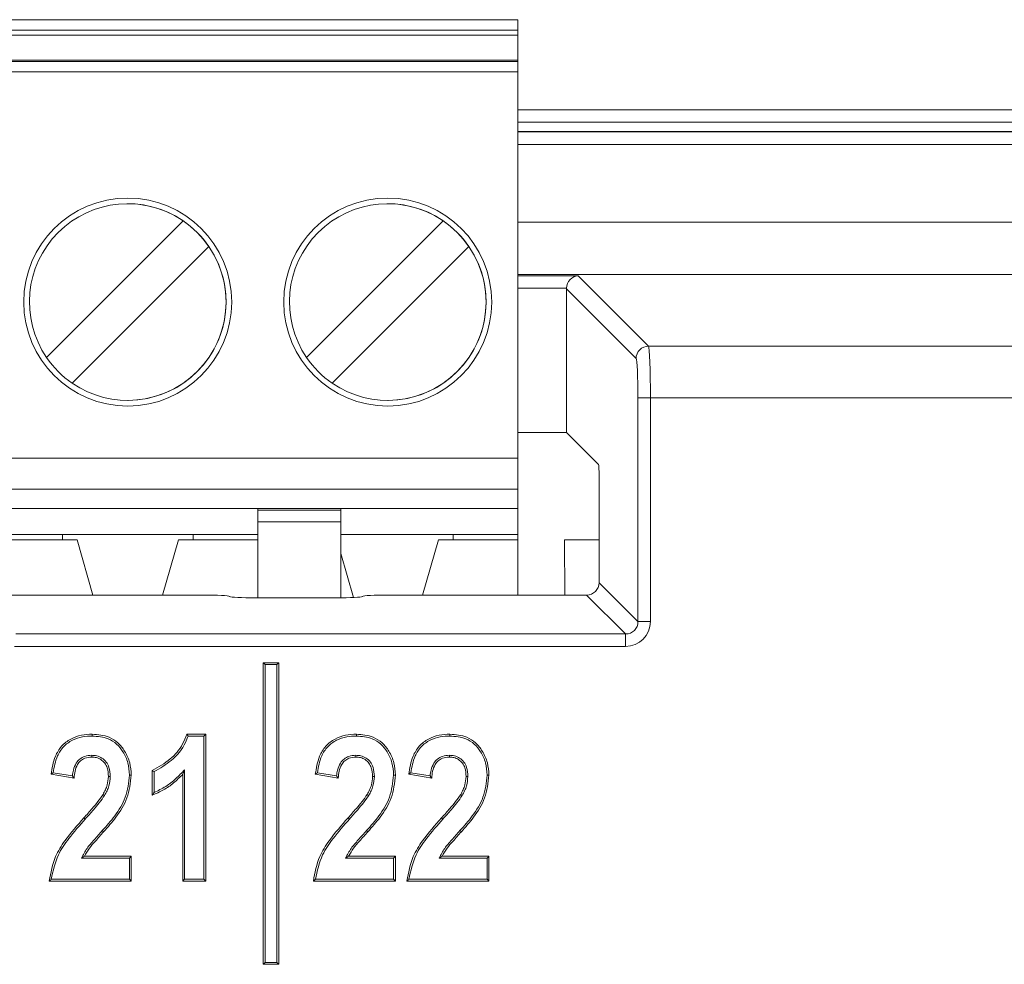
# Model space of a CAD drawing. Header units: millimetres. Extents: x 0 to 2100, y 0 to 1485.
# Tile 43 of 68: x 479 to 497, y 1275 to 1293. Entities that reach past the tile are written whole.
import ezdxf

# ---------------------------------------------------------------- set-up
doc = ezdxf.new("R2010")
doc.units = ezdxf.units.MM
doc.header["$LTSCALE"] = 5

msp = doc.modelspace()

# ---------------------------------------------------------------- linework, layer by layer
at = {"color": 7, "linetype": 'Continuous', "lineweight": 15}
for p, q in [((438.093, 1292.813), (488.093, 1292.813)), ((488.093, 1292.813), (488.093, 1292.613)), ((488.093, 1292.813), (488.093, 1292.813)), ((488.093, 1290.682), (488.093, 1292.813)), ((438.093, 1292.613), (488.093, 1292.613)), ((488.093, 1292.513), (438.093, 1292.513)), ((488.093, 1292.513), (488.093, 1292.613)), ((488.093, 1292.513), (488.093, 1291.692)), ((438.093, 1292.033), (488.093, 1292.033)), ((488.093, 1292.008), (438.093, 1292.008)), ((488.093, 1292.008), (488.093, 1292.033)), ((488.093, 1292.033), (488.093, 1291.692)), ((488.093, 1292.008), (488.093, 1291.809)), ((488.093, 1291.809), (438.093, 1291.809)), ((488.093, 1284.383), (488.093, 1291.809)), ((488.093, 1291.112), (488.093, 1290.831)), ((488.093, 1291.112), (488.093, 1291.112)), ((488.093, 1290.831), (488.093, 1291.112)), ((506.968, 1290.844), (488.093, 1290.844)), ((488.093, 1287.393), (488.093, 1290.831)), ((488.093, 1290.682), (488.093, 1290.831)), ((480.593, 1289.274), (480.593, 1289.274)), ((485.593, 1289.274), (485.593, 1289.274)), ((479.031, 1286.316), (481.659, 1288.945)), ((479.031, 1286.316), (481.659, 1288.945)), ((481.659, 1288.945), (481.659, 1288.945)), ((484.031, 1286.316), (486.659, 1288.945)), ((484.031, 1286.316), (486.659, 1288.945)), ((486.659, 1288.945), (486.659, 1288.945)), ((482.154, 1288.45), (479.526, 1285.821)), ((482.154, 1288.45), (482.154, 1288.45)), ((487.154, 1288.45), (484.526, 1285.821)), ((487.154, 1288.45), (487.154, 1288.45)), ((489.256, 1287.888), (490.607, 1286.536)), ((488.093, 1287.393), (488.093, 1287.568)), ((488.093, 1283.783), (488.093, 1287.568)), ((489.028, 1284.876), (489.028, 1287.636)), ((490.367, 1286.297), (489.028, 1287.636)), ((488.093, 1287.112), (488.093, 1287.393)), ((488.093, 1287.393), (488.093, 1287.112)), ((488.093, 1287.112), (488.093, 1287.112)), ((490.607, 1286.536), (524.419, 1286.536)), ((479.031, 1286.316), (479.031, 1286.316)), ((484.031, 1286.316), (484.031, 1286.316)), ((480.593, 1285.491), (480.593, 1285.491)), ((485.593, 1285.491), (485.593, 1285.491)), ((490.405, 1281.238), (490.405, 1285.538)), ((490.644, 1285.538), (490.405, 1285.538)), ((490.644, 1285.538), (490.644, 1281.238)), ((524.381, 1285.538), (490.644, 1285.538)), ((489.028, 1284.876), (488.093, 1284.876)), ((489.028, 1284.876), (489.645, 1284.259)), ((438.093, 1284.383), (488.093, 1284.383)), ((489.657, 1281.986), (489.657, 1284.019)), ((488.093, 1283.783), (438.093, 1283.783)), ((488.093, 1283.413), (488.093, 1283.783)), ((488.093, 1283.783), (488.093, 1283.783)), ((488.093, 1283.783), (488.093, 1283.783)), ((488.093, 1283.783), (488.093, 1282.913)), ((443.093, 1283.413), (483.093, 1283.413)), ((483.093, 1283.413), (484.693, 1283.413)), ((483.093, 1283.413), (483.093, 1283.381)), ((483.093, 1283.381), (484.693, 1283.381)), ((488.093, 1283.413), (484.693, 1283.413)), ((484.693, 1283.413), (484.693, 1283.381)), ((484.693, 1283.156), (484.693, 1283.381)), ((488.093, 1283.413), (488.093, 1282.913)), ((488.093, 1283.413), (488.093, 1283.413)), ((484.693, 1283.156), (483.093, 1283.156)), ((483.093, 1283.156), (483.093, 1281.694)), ((484.693, 1283.156), (484.693, 1281.695)), ((484.693, 1281.878), (484.693, 1283.1)), ((476.568, 1282.813), (479.618, 1282.813)), ((476.848, 1282.913), (479.338, 1282.913)), ((481.848, 1282.913), (479.338, 1282.913)), ((479.338, 1282.913), (479.338, 1282.813)), ((479.618, 1282.813), (479.921, 1281.747)), ((479.618, 1282.813), (479.618, 1282.813)), ((479.618, 1282.813), (479.921, 1281.747)), ((481.264, 1281.747), (481.568, 1282.813)), ((481.568, 1282.813), (483.093, 1282.813)), ((481.848, 1282.913), (483.093, 1282.913)), ((481.848, 1282.913), (481.848, 1282.813)), ((486.848, 1282.913), (484.693, 1282.913)), ((486.568, 1282.813), (486.264, 1281.747)), ((488.093, 1282.813), (486.568, 1282.813)), ((488.093, 1282.913), (486.848, 1282.913)), ((486.848, 1282.813), (486.848, 1282.913)), ((488.093, 1282.813), (488.093, 1282.913)), ((488.093, 1282.913), (488.093, 1282.913)), ((488.093, 1282.813), (488.093, 1282.913)), ((488.093, 1281.747), (488.093, 1282.813)), ((488.093, 1282.813), (488.093, 1282.813)), ((488.093, 1282.813), (488.093, 1281.747)), ((488.992, 1282.813), (488.997, 1281.747)), ((489.657, 1282.813), (488.992, 1282.813)), ((484.693, 1282.549), (484.934, 1281.701)), ((484.693, 1282.549), (484.934, 1281.701)), ((489.657, 1281.986), (490.405, 1281.238)), ((444.005, 1281.747), (482.051, 1281.747)), ((482.55, 1281.722), (482.553, 1281.719)), ((483.052, 1281.694), (484.603, 1281.694)), ((485.103, 1281.719), (485.105, 1281.722)), ((485.605, 1281.747), (489.417, 1281.747)), ((490.165, 1280.999), (489.417, 1281.747)), ((490.405, 1281.238), (490.644, 1281.238)), ((478.438, 1280.999), (490.165, 1280.999)), ((490.165, 1280.999), (490.165, 1280.759)), ((490.165, 1280.759), (478.418, 1280.759)), ((483.233, 1280.412), (483.198, 1280.447)), ((483.198, 1280.447), (483.198, 1274.647)), ((483.498, 1280.447), (483.198, 1280.447)), ((483.233, 1280.412), (483.233, 1274.682)), ((483.463, 1280.412), (483.233, 1280.412)), ((483.463, 1280.412), (483.498, 1280.447)), ((483.463, 1274.682), (483.463, 1280.412)), ((483.498, 1274.647), (483.498, 1280.447)), ((481.73, 1279.072), (482.092, 1279.072)), ((481.755, 1279.037), (482.057, 1279.037)), ((482.057, 1279.037), (482.092, 1279.072)), ((482.057, 1279.037), (482.057, 1276.282)), ((482.092, 1279.072), (482.092, 1276.247)), ((479.9, 1278.667), (479.9, 1278.632)), ((484.98, 1278.667), (484.98, 1278.632)), ((486.778, 1278.667), (486.778, 1278.632)), ((479.56, 1278.228), (479.12, 1278.301)), ((479.529, 1278.269), (479.159, 1278.33)), ((480.256, 1278.258), (480.221, 1278.258)), ((481.065, 1277.898), (481.065, 1278.375)), ((481.1, 1277.95), (481.1, 1278.352)), ((481.687, 1278.389), (481.652, 1278.301)), ((481.652, 1276.247), (481.652, 1278.301)), ((481.687, 1276.282), (481.687, 1278.389)), ((484.64, 1278.228), (484.2, 1278.301)), ((484.609, 1278.269), (484.239, 1278.33)), ((485.336, 1278.258), (485.301, 1278.258)), ((486.438, 1278.228), (485.998, 1278.301)), ((486.407, 1278.269), (486.037, 1278.33)), ((487.134, 1278.258), (487.099, 1278.258)), ((480.148, 1277.896), (480.118, 1277.914)), ((485.228, 1277.896), (485.198, 1277.914)), ((487.026, 1277.896), (486.996, 1277.914)), ((479.776, 1277.44), (479.75, 1277.463)), ((484.856, 1277.44), (484.83, 1277.463)), ((486.654, 1277.44), (486.627, 1277.463)), ((480.104, 1277.218), (480.13, 1277.195)), ((485.184, 1277.218), (485.21, 1277.195)), ((486.982, 1277.218), (487.008, 1277.195)), ((479.703, 1276.689), (479.761, 1276.724)), ((479.703, 1276.689), (480.626, 1276.689)), ((479.761, 1276.724), (480.661, 1276.724)), ((480.626, 1276.689), (480.661, 1276.724)), ((480.626, 1276.689), (480.626, 1276.282)), ((480.661, 1276.724), (480.661, 1276.247)), ((484.783, 1276.689), (484.841, 1276.724)), ((484.783, 1276.689), (485.706, 1276.689)), ((484.841, 1276.724), (485.741, 1276.724)), ((485.706, 1276.689), (485.741, 1276.724)), ((485.706, 1276.689), (485.706, 1276.282)), ((485.741, 1276.724), (485.741, 1276.247)), ((486.58, 1276.689), (486.638, 1276.724)), ((486.58, 1276.689), (487.504, 1276.689)), ((486.638, 1276.724), (487.539, 1276.724)), ((487.504, 1276.689), (487.539, 1276.724)), ((487.504, 1276.689), (487.504, 1276.282)), ((487.539, 1276.724), (487.539, 1276.247)), ((480.661, 1276.247), (479.083, 1276.247)), ((480.626, 1276.282), (479.123, 1276.282)), ((480.626, 1276.282), (480.661, 1276.247)), ((481.687, 1276.282), (481.652, 1276.247)), ((482.092, 1276.247), (481.652, 1276.247)), ((482.057, 1276.282), (481.687, 1276.282)), ((482.057, 1276.282), (482.092, 1276.247)), ((485.741, 1276.247), (484.163, 1276.247)), ((485.706, 1276.282), (484.203, 1276.282)), ((485.706, 1276.282), (485.741, 1276.247)), ((487.539, 1276.247), (485.961, 1276.247)), ((487.504, 1276.282), (486.001, 1276.282)), ((487.504, 1276.282), (487.539, 1276.247)), ((483.233, 1274.682), (483.198, 1274.647)), ((483.233, 1274.682), (483.463, 1274.682)), ((483.463, 1274.682), (483.498, 1274.647)), ((483.198, 1274.647), (483.498, 1274.647))]:
    msp.add_line(p, q, dxfattribs=at)
at = {"color": 8, "linetype": 'Continuous', "lineweight": 15}
for p, q in [((488.093, 1291.081), (506.968, 1291.081)), ((506.968, 1290.664), (488.093, 1290.664)), ((488.093, 1290.657), (506.968, 1290.657)), ((506.968, 1290.415), (488.093, 1290.415)), ((488.093, 1288.92), (500.037, 1288.92)), ((500.087, 1287.913), (488.093, 1287.913)), ((488.093, 1287.888), (489.256, 1287.888)), ((489.028, 1287.648), (488.093, 1287.648))]:
    msp.add_line(p, q, dxfattribs=at)
at = {"color": 7, "linetype": 'Continuous', "lineweight": 15, "flags": 128}
for points in [[(488.093, 1284.383), (488.093, 1284.266), (488.093, 1284.153), (488.093, 1284.05), (488.093, 1283.959), (488.093, 1283.884), (488.093, 1283.829), (488.093, 1283.794), (488.093, 1283.783)], [(483.093, 1283.156), (483.093, 1283.196), (483.093, 1283.234), (483.093, 1283.269), (483.093, 1283.301), (483.093, 1283.328), (483.093, 1283.351), (483.093, 1283.369), (483.093, 1283.381)], [(484.693, 1283.1), (484.693, 1283.16), (484.693, 1283.219), (484.693, 1283.273), (484.693, 1283.32), (484.693, 1283.36), (484.693, 1283.389), (484.693, 1283.407), (484.693, 1283.413)], [(479.91, 1279.037), (479.91, 1279.047), (479.91, 1279.058), (479.91, 1279.072)], [(484.99, 1279.037), (484.99, 1279.047), (484.99, 1279.058), (484.99, 1279.072)], [(486.787, 1279.037), (486.787, 1279.047), (486.787, 1279.058), (486.787, 1279.072)], [(480.626, 1278.286), (480.637, 1278.286), (480.647, 1278.286), (480.661, 1278.286)], [(481.1, 1278.352), (481.082, 1278.363), (481.065, 1278.375)], [(485.706, 1278.286), (485.717, 1278.286), (485.727, 1278.286), (485.741, 1278.286)], [(487.504, 1278.286), (487.514, 1278.286), (487.525, 1278.286), (487.539, 1278.286)]]:
    msp.add_lwpolyline(points, dxfattribs=at)
at = {"color": 7, "linetype": 'Continuous', "lineweight": 15}
for centre in [(480.593, 1287.383), (485.593, 1287.383)]:
    msp.add_circle(centre, 2, dxfattribs=at)
for centre, radius, start, end in [((480.593, 1287.383), 2, 90, 180), ((480.593, 1287.383), 1.891, 55.6634, 214.3366), ((480.593, 1287.383), 1.891, 270, 90), ((485.593, 1287.383), 2, 90, 180), ((485.593, 1287.383), 1.891, 55.6634, 214.3366), ((485.593, 1287.383), 1.891, 360, 90), ((480.593, 1287.383), 1.891, 34.3366, 55.6634), ((485.593, 1287.383), 1.891, 34.3366, 55.6634), ((480.593, 1287.383), 1.891, 235.6634, 34.3366), ((485.593, 1287.383), 1.891, 235.6634, 34.3366), ((480.593, 1287.383), 2, 180, 270), ((485.593, 1287.383), 2, 180, 270), ((485.593, 1287.383), 1.891, 270, 360), ((490.608, 1286.296), 0.24, 90.1836, 179.8164), ((480.593, 1287.383), 1.891, 214.3366, 235.6634), ((485.593, 1287.383), 1.891, 214.3366, 235.6634)]:
    msp.add_arc(centre, radius, start, end, dxfattribs=at)
for centre, major_axis, ratio, start_param, end_param in [((489.256, 1287.648), (0.093, 0.224), 0.928627, 0.419564, 1.938), ((489.268, 1287.635), (0.17, -0.17), 0.997265, 3.876, 3.925621), ((490.605, 1285.538), (0, 1), 0.03983, 4.712389, 6.230825), ((490.365, 1285.538), (0, 0.76), 0.052408, 4.712389, 6.230825), ((489.644, 1284.019), (0, 0.24), 0.052408, 4.712389, 6.230825), ((489.416, 1281.987), (-0.17, 0.17), 0.997265, 2.357564, 3.925621), ((482.051, 1281.721), (0.5, 0), 0.052408, 0.05236, 1.570796), ((483.052, 1281.721), (0.5, 0), 0.052408, 3.193953, 4.712389), ((484.603, 1281.721), (0.5, 0), 0.052408, 4.712389, 6.230825), ((485.605, 1281.721), (0.5, 0), 0.052408, 1.570796, 3.089233), ((490.164, 1281.24), (-0.34, 0.34), 0.997265, 2.357564, 3.925621), ((490.164, 1281.24), (-0.171, 0.171), 0.991846, 2.357564, 3.925621)]:
    msp.add_ellipse(centre, major_axis=major_axis, ratio=ratio, start_param=start_param, end_param=end_param, dxfattribs=at)
for points, knots in [([(479.12, 1278.301), (479.139, 1278.419), (479.169, 1278.612), (479.31, 1278.849), (479.49, 1278.988), (479.698, 1279.062), (479.84, 1279.069), (479.91, 1279.072)], [0, 0, 0, 0, 0.288337, 0.471413, 0.655432, 0.830238, 1, 1, 1, 1]), ([(479.159, 1278.33), (479.178, 1278.441), (479.21, 1278.621), (479.349, 1278.839), (479.522, 1278.965), (479.717, 1279.029), (479.848, 1279.034), (479.91, 1279.037)], [0, 0, 0, 0, 0.290509, 0.474147, 0.658488, 0.838535, 1, 1, 1, 1]), ([(479.91, 1279.072), (480.021, 1279.063), (480.201, 1279.049), (480.414, 1278.913), (480.547, 1278.739), (480.644, 1278.528), (480.656, 1278.366), (480.661, 1278.286)], [0, 0, 0, 0, 0.270122, 0.43742, 0.604347, 0.804237, 1, 1, 1, 1]), ([(479.91, 1279.037), (480.015, 1279.029), (480.185, 1279.016), (480.388, 1278.889), (480.514, 1278.726), (480.609, 1278.523), (480.62, 1278.366), (480.626, 1278.286)], [0, 0, 0, 0, 0.267375, 0.432949, 0.598208, 0.795377, 1, 1, 1, 1]), ([(481.065, 1278.375), (481.184, 1278.442), (481.412, 1278.57), (481.635, 1278.827), (481.706, 1279.008), (481.73, 1279.072)], [0, 0, 0, 0, 0.412548, 0.792795, 1, 1, 1, 1]), ([(481.1, 1278.352), (481.214, 1278.418), (481.456, 1278.558), (481.67, 1278.817), (481.739, 1278.996), (481.755, 1279.037)], [0, 0, 0, 0, 0.407005, 0.86362, 1, 1, 1, 1]), ([(481.755, 1279.037), (481.751, 1279.043), (481.743, 1279.054), (481.735, 1279.066), (481.73, 1279.072)], [0, 0, 0, 0, 0.5, 1, 1, 1, 1]), ([(484.2, 1278.301), (484.219, 1278.419), (484.249, 1278.612), (484.39, 1278.849), (484.57, 1278.988), (484.778, 1279.062), (484.92, 1279.069), (484.99, 1279.072)], [0, 0, 0, 0, 0.2883374, 0.4714132, 0.655432, 0.830238, 1, 1, 1, 1]), ([(484.239, 1278.33), (484.258, 1278.441), (484.29, 1278.621), (484.429, 1278.839), (484.602, 1278.965), (484.797, 1279.029), (484.928, 1279.034), (484.99, 1279.037)], [0, 0, 0, 0, 0.290509, 0.474147, 0.658488, 0.838535, 1, 1, 1, 1]), ([(484.99, 1279.072), (485.101, 1279.063), (485.281, 1279.049), (485.494, 1278.913), (485.627, 1278.739), (485.724, 1278.528), (485.736, 1278.366), (485.741, 1278.286)], [0, 0, 0, 0, 0.270122, 0.43742, 0.604347, 0.804237, 1, 1, 1, 1]), ([(484.99, 1279.037), (485.095, 1279.029), (485.265, 1279.016), (485.468, 1278.889), (485.594, 1278.726), (485.689, 1278.523), (485.7, 1278.366), (485.706, 1278.286)], [0, 0, 0, 0, 0.267375, 0.432949, 0.598208, 0.795377, 1, 1, 1, 1]), ([(485.998, 1278.301), (486.017, 1278.419), (486.047, 1278.612), (486.188, 1278.849), (486.367, 1278.988), (486.576, 1279.062), (486.718, 1279.069), (486.787, 1279.072)], [0, 0, 0, 0, 0.288337, 0.471413, 0.655432, 0.830238, 1, 1, 1, 1]), ([(486.037, 1278.33), (486.056, 1278.441), (486.088, 1278.621), (486.227, 1278.839), (486.4, 1278.965), (486.595, 1279.029), (486.726, 1279.034), (486.787, 1279.037)], [0, 0, 0, 0, 0.290509, 0.474147, 0.658488, 0.838535, 1, 1, 1, 1]), ([(486.787, 1279.072), (486.899, 1279.063), (487.079, 1279.049), (487.292, 1278.913), (487.425, 1278.739), (487.522, 1278.528), (487.533, 1278.366), (487.539, 1278.286)], [0, 0, 0, 0, 0.270122, 0.43742, 0.604347, 0.804237, 1, 1, 1, 1]), ([(486.787, 1279.037), (486.893, 1279.029), (487.063, 1279.016), (487.266, 1278.889), (487.392, 1278.726), (487.487, 1278.523), (487.498, 1278.366), (487.504, 1278.286)], [0, 0, 0, 0, 0.267375, 0.432949, 0.598208, 0.795377, 1, 1, 1, 1]), ([(479.9, 1278.667), (479.854, 1278.663), (479.773, 1278.658), (479.67, 1278.599), (479.591, 1278.509), (479.545, 1278.393), (479.534, 1278.307), (479.529, 1278.269)], [0, 0, 0, 0, 0.223874, 0.397312, 0.570645, 0.80856, 1, 1, 1, 1]), ([(479.9, 1278.632), (479.854, 1278.628), (479.777, 1278.622), (479.683, 1278.564), (479.614, 1278.479), (479.574, 1278.362), (479.565, 1278.272), (479.56, 1278.228)], [0, 0, 0, 0, 0.229637, 0.385983, 0.542173, 0.776091, 1, 1, 1, 1]), ([(480.256, 1278.258), (480.252, 1278.318), (480.246, 1278.416), (480.185, 1278.54), (480.101, 1278.617), (480.002, 1278.661), (479.933, 1278.665), (479.9, 1278.667)], [0, 0, 0, 0, 0.291864, 0.477164, 0.663412, 0.837809, 1, 1, 1, 1]), ([(480.221, 1278.258), (480.218, 1278.315), (480.212, 1278.406), (480.155, 1278.519), (480.081, 1278.587), (479.992, 1278.627), (479.93, 1278.63), (479.9, 1278.632)], [0, 0, 0, 0, 0.304454, 0.485785, 0.66812, 0.839053, 1, 1, 1, 1]), ([(484.98, 1278.667), (484.934, 1278.663), (484.853, 1278.658), (484.75, 1278.599), (484.671, 1278.509), (484.625, 1278.393), (484.614, 1278.307), (484.609, 1278.269)], [0, 0, 0, 0, 0.223874, 0.397312, 0.570645, 0.80856, 1, 1, 1, 1]), ([(484.98, 1278.632), (484.934, 1278.628), (484.857, 1278.622), (484.763, 1278.564), (484.694, 1278.479), (484.654, 1278.362), (484.645, 1278.272), (484.64, 1278.228)], [0, 0, 0, 0, 0.229637, 0.385983, 0.542173, 0.776091, 1, 1, 1, 1]), ([(485.336, 1278.258), (485.332, 1278.318), (485.326, 1278.416), (485.265, 1278.54), (485.181, 1278.617), (485.082, 1278.661), (485.013, 1278.665), (484.98, 1278.667)], [0, 0, 0, 0, 0.291864, 0.477164, 0.663412, 0.837809, 1, 1, 1, 1]), ([(485.301, 1278.258), (485.298, 1278.315), (485.292, 1278.406), (485.235, 1278.519), (485.161, 1278.587), (485.072, 1278.627), (485.01, 1278.63), (484.98, 1278.632)], [0, 0, 0, 0, 0.3044543, 0.4857855, 0.6681195, 0.8390528, 1, 1, 1, 1]), ([(486.778, 1278.667), (486.732, 1278.663), (486.651, 1278.658), (486.548, 1278.599), (486.468, 1278.509), (486.423, 1278.393), (486.412, 1278.307), (486.407, 1278.269)], [0, 0, 0, 0, 0.223874, 0.397312, 0.570645, 0.80856, 1, 1, 1, 1]), ([(486.778, 1278.632), (486.732, 1278.628), (486.655, 1278.622), (486.561, 1278.564), (486.492, 1278.479), (486.451, 1278.362), (486.443, 1278.272), (486.438, 1278.228)], [0, 0, 0, 0, 0.229637, 0.385983, 0.542173, 0.776091, 1, 1, 1, 1]), ([(487.134, 1278.258), (487.13, 1278.318), (487.124, 1278.416), (487.063, 1278.54), (486.979, 1278.617), (486.88, 1278.661), (486.811, 1278.665), (486.778, 1278.667)], [0, 0, 0, 0, 0.291864, 0.477164, 0.663412, 0.837809, 1, 1, 1, 1]), ([(487.099, 1278.258), (487.095, 1278.315), (487.09, 1278.406), (487.033, 1278.519), (486.959, 1278.587), (486.869, 1278.627), (486.808, 1278.63), (486.778, 1278.632)], [0, 0, 0, 0, 0.304454, 0.485785, 0.66812, 0.839053, 1, 1, 1, 1]), ([(479.159, 1278.33), (479.152, 1278.326), (479.139, 1278.316), (479.127, 1278.306), (479.12, 1278.301)], [0, 0, 0, 0, 0.5, 1, 1, 1, 1]), ([(479.529, 1278.269), (479.533, 1278.264), (479.54, 1278.255), (479.55, 1278.242), (479.557, 1278.233), (479.56, 1278.228)], [0, 0, 0, 0, 0.334613, 0.667307, 1, 1, 1, 1]), ([(480.626, 1278.286), (480.61, 1278.141), (480.579, 1277.857), (480.358, 1277.505), (480.186, 1277.31), (480.104, 1277.218)], [0, 0, 0, 0, 0.357125, 0.696707, 1, 1, 1, 1]), ([(480.118, 1277.914), (480.134, 1277.943), (480.166, 1278.001), (480.209, 1278.115), (480.216, 1278.203), (480.221, 1278.258)], [0, 0, 0, 0, 0.272987, 0.546646, 1, 1, 1, 1]), ([(480.661, 1278.286), (480.645, 1278.136), (480.612, 1277.843), (480.386, 1277.484), (480.211, 1277.286), (480.13, 1277.195)], [0, 0, 0, 0, 0.361488, 0.703953, 1, 1, 1, 1]), ([(480.148, 1277.896), (480.164, 1277.925), (480.197, 1277.983), (480.242, 1278.103), (480.251, 1278.197), (480.256, 1278.258)], [0, 0, 0, 0, 0.259837, 0.520269, 1, 1, 1, 1]), ([(481.652, 1278.301), (481.595, 1278.245), (481.482, 1278.132), (481.284, 1277.995), (481.138, 1277.93), (481.065, 1277.898)], [0, 0, 0, 0, 0.336046, 0.664097, 1, 1, 1, 1]), ([(481.687, 1278.389), (481.632, 1278.33), (481.521, 1278.212), (481.325, 1278.06), (481.175, 1277.987), (481.1, 1277.95)], [0, 0, 0, 0, 0.326291, 0.658489, 1, 1, 1, 1]), ([(484.239, 1278.33), (484.232, 1278.326), (484.219, 1278.316), (484.207, 1278.306), (484.2, 1278.301)], [0, 0, 0, 0, 0.5, 1, 1, 1, 1]), ([(484.609, 1278.269), (484.613, 1278.264), (484.62, 1278.255), (484.63, 1278.242), (484.637, 1278.233), (484.64, 1278.228)], [0, 0, 0, 0, 0.334613, 0.667307, 1, 1, 1, 1]), ([(485.706, 1278.286), (485.69, 1278.141), (485.659, 1277.857), (485.438, 1277.505), (485.266, 1277.31), (485.184, 1277.218)], [0, 0, 0, 0, 0.357125, 0.696707, 1, 1, 1, 1]), ([(485.198, 1277.914), (485.214, 1277.943), (485.246, 1278.001), (485.289, 1278.115), (485.296, 1278.203), (485.301, 1278.258)], [0, 0, 0, 0, 0.272987, 0.546646, 1, 1, 1, 1]), ([(485.741, 1278.286), (485.725, 1278.136), (485.692, 1277.843), (485.466, 1277.484), (485.291, 1277.286), (485.21, 1277.195)], [0, 0, 0, 0, 0.361488, 0.703953, 1, 1, 1, 1]), ([(485.228, 1277.896), (485.244, 1277.925), (485.277, 1277.983), (485.322, 1278.103), (485.331, 1278.197), (485.336, 1278.258)], [0, 0, 0, 0, 0.259837, 0.520269, 1, 1, 1, 1]), ([(486.037, 1278.33), (486.03, 1278.326), (486.017, 1278.316), (486.004, 1278.306), (485.998, 1278.301)], [0, 0, 0, 0, 0.5, 1, 1, 1, 1]), ([(486.407, 1278.269), (486.41, 1278.264), (486.417, 1278.255), (486.428, 1278.242), (486.435, 1278.233), (486.438, 1278.228)], [0, 0, 0, 0, 0.334613, 0.667307, 1, 1, 1, 1]), ([(487.504, 1278.286), (487.488, 1278.141), (487.457, 1277.857), (487.236, 1277.505), (487.063, 1277.31), (486.982, 1277.218)], [0, 0, 0, 0, 0.357125, 0.696707, 1, 1, 1, 1]), ([(486.996, 1277.914), (487.012, 1277.943), (487.044, 1278.001), (487.087, 1278.115), (487.094, 1278.203), (487.099, 1278.258)], [0, 0, 0, 0, 0.272987, 0.546646, 1, 1, 1, 1]), ([(487.539, 1278.286), (487.522, 1278.136), (487.49, 1277.843), (487.264, 1277.484), (487.089, 1277.286), (487.008, 1277.195)], [0, 0, 0, 0, 0.361488, 0.703953, 1, 1, 1, 1]), ([(487.026, 1277.896), (487.042, 1277.925), (487.074, 1277.983), (487.12, 1278.103), (487.128, 1278.197), (487.134, 1278.258)], [0, 0, 0, 0, 0.259837, 0.520269, 1, 1, 1, 1]), ([(479.75, 1277.463), (479.803, 1277.523), (479.894, 1277.626), (480.02, 1277.774), (480.086, 1277.867), (480.118, 1277.914)], [0, 0, 0, 0, 0.413493, 0.706242, 1, 1, 1, 1]), ([(479.776, 1277.44), (479.829, 1277.5), (479.921, 1277.603), (480.049, 1277.753), (480.115, 1277.848), (480.148, 1277.896)], [0, 0, 0, 0, 0.408621, 0.703789, 1, 1, 1, 1]), ([(481.1, 1277.95), (481.094, 1277.941), (481.082, 1277.924), (481.071, 1277.906), (481.065, 1277.898)], [0, 0, 0, 0, 0.4999996, 1, 1, 1, 1]), ([(484.83, 1277.463), (484.883, 1277.523), (484.974, 1277.626), (485.1, 1277.774), (485.166, 1277.867), (485.198, 1277.914)], [0, 0, 0, 0, 0.413493, 0.706242, 1, 1, 1, 1]), ([(484.856, 1277.44), (484.909, 1277.5), (485.001, 1277.603), (485.129, 1277.753), (485.195, 1277.848), (485.228, 1277.896)], [0, 0, 0, 0, 0.4086211, 0.7037889, 1, 1, 1, 1]), ([(486.627, 1277.463), (486.681, 1277.523), (486.772, 1277.626), (486.898, 1277.774), (486.963, 1277.867), (486.996, 1277.914)], [0, 0, 0, 0, 0.413493, 0.706242, 1, 1, 1, 1]), ([(486.654, 1277.44), (486.707, 1277.5), (486.799, 1277.603), (486.927, 1277.753), (486.993, 1277.848), (487.026, 1277.896)], [0, 0, 0, 0, 0.408621, 0.703789, 1, 1, 1, 1]), ([(479.083, 1276.247), (479.113, 1276.408), (479.164, 1276.687), (479.42, 1277.089), (479.624, 1277.32), (479.75, 1277.463)], [0, 0, 0, 0, 0.344525, 0.595277, 1, 1, 1, 1]), ([(479.123, 1276.282), (479.157, 1276.443), (479.218, 1276.727), (479.48, 1277.102), (479.669, 1277.318), (479.776, 1277.44)], [0, 0, 0, 0, 0.361377, 0.638427, 1, 1, 1, 1]), ([(484.163, 1276.247), (484.193, 1276.408), (484.244, 1276.687), (484.5, 1277.089), (484.704, 1277.32), (484.83, 1277.463)], [0, 0, 0, 0, 0.344525, 0.595277, 1, 1, 1, 1]), ([(484.203, 1276.282), (484.237, 1276.443), (484.298, 1276.727), (484.56, 1277.102), (484.749, 1277.318), (484.856, 1277.44)], [0, 0, 0, 0, 0.361377, 0.638427, 1, 1, 1, 1]), ([(485.961, 1276.247), (485.991, 1276.408), (486.042, 1276.687), (486.298, 1277.089), (486.502, 1277.32), (486.627, 1277.463)], [0, 0, 0, 0, 0.344525, 0.595277, 1, 1, 1, 1]), ([(486.001, 1276.282), (486.035, 1276.443), (486.096, 1276.727), (486.357, 1277.102), (486.547, 1277.318), (486.654, 1277.44)], [0, 0, 0, 0, 0.361377, 0.638427, 1, 1, 1, 1]), ([(480.104, 1277.218), (480.051, 1277.158), (479.951, 1277.046), (479.802, 1276.879), (479.736, 1276.752), (479.703, 1276.689)], [0, 0, 0, 0, 0.361093, 0.677634, 1, 1, 1, 1]), ([(480.13, 1277.195), (480.077, 1277.135), (479.984, 1277.03), (479.85, 1276.881), (479.791, 1276.776), (479.761, 1276.724)], [0, 0, 0, 0, 0.401129, 0.698645, 1, 1, 1, 1]), ([(485.184, 1277.218), (485.131, 1277.158), (485.031, 1277.046), (484.882, 1276.879), (484.816, 1276.752), (484.783, 1276.689)], [0, 0, 0, 0, 0.361093, 0.677634, 1, 1, 1, 1]), ([(485.21, 1277.195), (485.157, 1277.135), (485.064, 1277.03), (484.93, 1276.881), (484.871, 1276.776), (484.841, 1276.724)], [0, 0, 0, 0, 0.401129, 0.698645, 1, 1, 1, 1]), ([(486.982, 1277.218), (486.929, 1277.158), (486.829, 1277.046), (486.68, 1276.879), (486.614, 1276.752), (486.58, 1276.689)], [0, 0, 0, 0, 0.361093, 0.677634, 1, 1, 1, 1]), ([(487.008, 1277.195), (486.955, 1277.135), (486.862, 1277.03), (486.728, 1276.881), (486.668, 1276.776), (486.638, 1276.724)], [0, 0, 0, 0, 0.401129, 0.698645, 1, 1, 1, 1]), ([(479.123, 1276.282), (479.116, 1276.276), (479.103, 1276.264), (479.09, 1276.253), (479.083, 1276.247)], [0, 0, 0, 0, 0.5, 1, 1, 1, 1]), ([(484.203, 1276.282), (484.196, 1276.276), (484.183, 1276.264), (484.17, 1276.253), (484.163, 1276.247)], [0, 0, 0, 0, 0.5, 1, 1, 1, 1]), ([(486.001, 1276.282), (485.994, 1276.276), (485.981, 1276.264), (485.968, 1276.253), (485.961, 1276.247)], [0, 0, 0, 0, 0.5, 1, 1, 1, 1])]:
    msp.add_open_spline(points, degree=3, knots=knots, dxfattribs=at)

doc.saveas('drawing.dxf')
